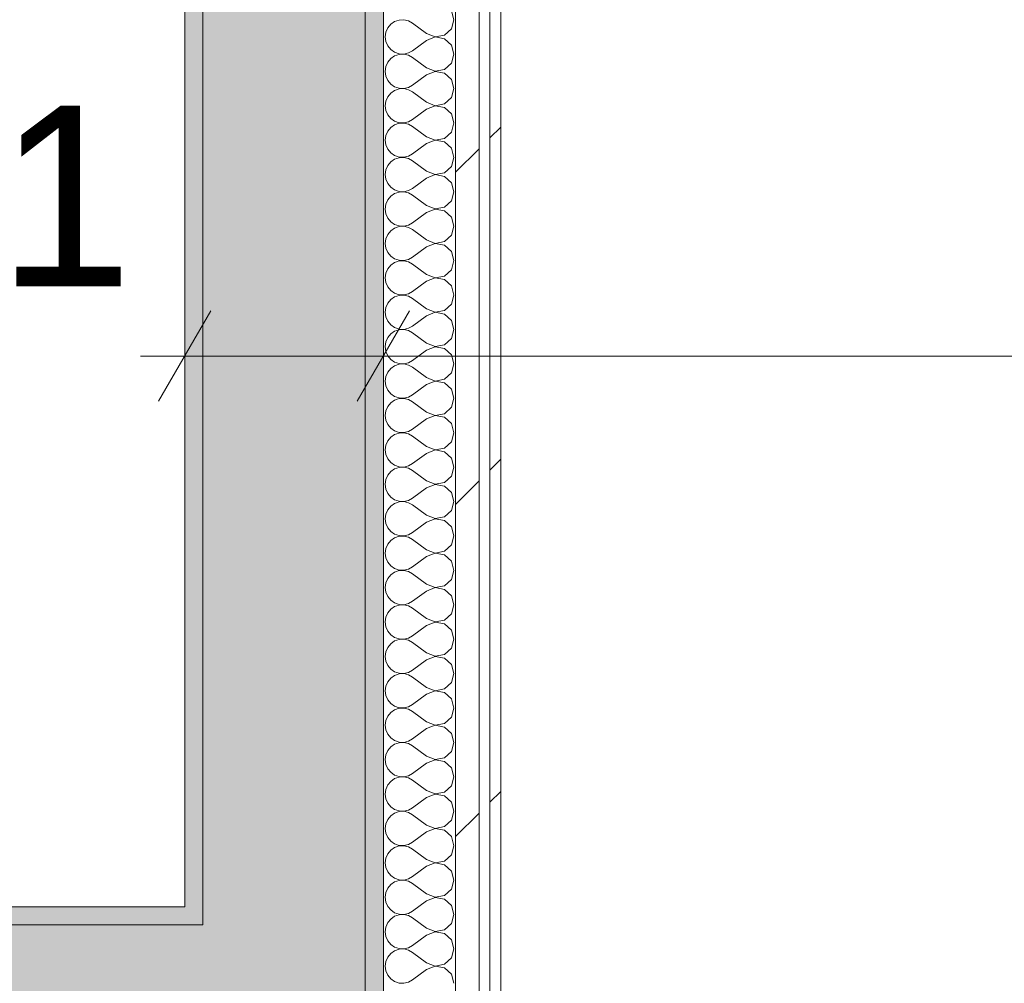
# Model space of a CAD drawing. Header units: millimetres. Extents: x -40968 to 11883, y -17757 to 4746.
# Tile 151 of 227: x -3840 to -3295, y -16733 to -16200. Entities that reach past the tile are written whole.
import ezdxf

# ---------------------------------------------------------------- set-up
doc = ezdxf.new("R2010")
doc.units = ezdxf.units.MM
doc.header["$MEASUREMENT"] = 0
doc.linetypes.add('Wipeout_Contour', pattern=[1000, 0, -1000])
for name, color, linetype in [('12_FAÇ_Façana', 7, 'Continuous'), ('Nuevo_06_COT_Generals', 7, 'Continuous'), ('Nuevo_08_E_Envans secs', 7, 'Continuous')]:
    doc.layers.add(name, color=color, linetype=linetype)
for name, color, linetype, lineweight, true_color in [('12_FAÇ_Façana_Pluma_Nº__102', 7, 'Continuous', 5, 0xcccccc), ('12_FAÇ_Façana_Pluma_Nº__176', 7, 'Continuous', 15, 0x93a0c6), ('Nuevo_08_E_Envans secs_Pluma_Nº__102', 7, 'Continuous', 5, 0xcccccc), ('Nuevo_08_E_Envans secs_Pluma_Nº__171', 171, 'Continuous', 13, 0xaaaaff), ('Nuevo_08_E_Envans secs_Pluma_Nº__177', 7, 'Continuous', 15, 0xf7e046)]:
    doc.layers.add(name, color=color, linetype=linetype, lineweight=lineweight, true_color=true_color)
for name, color, linetype, lineweight in [('12_FAÇ_Façana_Pluma_Nº__7', 7, 'Continuous', 5), ('Nuevo_06_COT_Generals_Pluma_Nº__1', 7, 'Continuous', 5), ('Nuevo_08_E_Envans secs_Pluma_Nº__1', 7, 'Continuous', 5)]:
    doc.layers.add(name, color=color, linetype=linetype, lineweight=lineweight)
doc.styles.add('Estilo_Generado_1', font='txt')
doc.dimstyles.new('Estilo_Generado__1', dxfattribs={"dimtxt": 100, "dimasz": 38, "dimexe": 0.18, "dimexo": 300, "dimgap": 0, "dimtad": 1, "dimtih": 1, "dimtoh": 1, "dimlfac": 0.001, "dimzin": 0, "dimdsep": 46, "dimtxsty": 'Estilo_Generado_1', "dimblk": 'ARROWHEAD_2', "dimblk1": 'ARROWHEAD_2', "dimblk2": 'ARROWHEAD_2', "dimcen": 0.09, "dimclrd": 7, "dimclre": 7, "dimclrt": 7, "dimadec": 0, "dimazin": 0, "dimtfac": 1, "dimtdec": 4, "dimtmove": 0, "dimatfit": 3, "dimfxl": 0, "dimtolj": 1, "dimtzin": 0, "dimarcsym": 0})
pattern_1 = [(45, (0, 0), (-183.8478, 183.8478), [195, -65]), (45, (7e-14, 183.85), (-183.8478, 183.8478), [195, -65])]

# ---------------------------------------------------------------- blocks, each defined once
blk = doc.blocks.new('Muro_45_1', base_point=(-3748.89, -17083.98))
at = {"layer": '12_FAÇ_Façana_Pluma_Nº__102', "linetype": 'Continuous', "lineweight": 0, "true_color": 0xe5e5e5}
for points in [[(-3738.89, -16700.98), (-3648.89, -16700.98), (-3648.89, -13646.98), (-3738.89, -13646.98)], [(-3738.89, -16700.98), (-3738.89, -16770.98), (-3648.89, -16770.98), (-3648.89, -16700.98)]]:
    blk.add_hatch(color=254, dxfattribs=at).paths.add_polyline_path(points)
at = {"layer": '12_FAÇ_Façana_Pluma_Nº__176', "linetype": 'Continuous', "lineweight": 0, "true_color": 0x495063}
for points in [[(-3748.89, -13646.98), (-3748.89, -16690.98), (-3738.89, -16690.98), (-3738.89, -13646.98)], [(-3638.89, -13646.98), (-3648.89, -13646.98), (-3648.89, -17073.98), (-3638.89, -17073.98)], [(-3748.89, -16690.98), (-3748.89, -16700.98), (-3738.89, -16700.98), (-3738.89, -16690.98)]]:
    blk.add_hatch(color=251, dxfattribs=at).paths.add_polyline_path(points)
at = {"layer": '12_FAÇ_Façana_Pluma_Nº__7', "color": 7, "linetype": 'Continuous', "lineweight": 5}
for p, q in [((-3738.89, -13646.98), (-3738.89, -16700.98)), ((-3648.89, -16700.98), (-3648.89, -13646.98)), ((-3738.89, -16700.98), (-3748.89, -16700.98)), ((-3648.89, -16770.98), (-3648.89, -16700.98))]:
    blk.add_line(p, q, dxfattribs=at)
at = {"layer": '12_FAÇ_Façana_Pluma_Nº__7', "color": 7, "linetype": 'Continuous', "lineweight": 5, "flags": 128}
for points in [[(-3748.89, -13646.98), (-3748.89, -16690.98)], [(-3638.89, -17073.98), (-3638.89, -13646.98)]]:
    blk.add_lwpolyline(points, dxfattribs=at)
blk = doc.blocks.new('Muro_58_1', base_point=(-3748.89, -16690.98))
at = {"layer": '12_FAÇ_Façana_Pluma_Nº__102', "linetype": 'Continuous', "lineweight": 0, "true_color": 0xe5e5e5}
for points in [[(-7017.89, -16700.98), (-7017.89, -16770.98), (-3748.89, -16770.98), (-3748.89, -16700.98)], [(-3748.89, -16700.98), (-3748.89, -16770.98), (-3738.89, -16770.98), (-3738.89, -16700.98)]]:
    blk.add_hatch(color=254, dxfattribs=at).paths.add_polyline_path(points)
at = {"layer": '12_FAÇ_Façana_Pluma_Nº__176', "linetype": 'Continuous', "lineweight": 0, "true_color": 0x495063}
blk.add_hatch(color=251, dxfattribs=at).paths.add_polyline_path([(-7017.89, -16690.98), (-7017.89, -16700.98), (-3748.89, -16700.98), (-3748.89, -16690.98)])
at = {"layer": '12_FAÇ_Façana_Pluma_Nº__7', "color": 7, "linetype": 'Continuous', "lineweight": 5}
for p, q in [((-3748.89, -16700.98), (-7017.89, -16700.98)), ((-3738.89, -16700.98), (-3748.89, -16700.98))]:
    blk.add_line(p, q, dxfattribs=at)
at = {"layer": '12_FAÇ_Façana_Pluma_Nº__7', "color": 7, "linetype": 'Continuous', "lineweight": 5, "flags": 128}
blk.add_lwpolyline([(-3748.89, -16690.98), (-7017.89, -16690.98)], dxfattribs=at)
blk = doc.blocks.new('*X502')
at = {"layer": 'Nuevo_08_E_Envans secs_Pluma_Nº__102', "color": 254, "linetype": 'Continuous', "lineweight": 5, "true_color": 0xcccccc}
for p, q in [((-3599.85, -16200), (-3601.27, -16194.99)), ((-3630.19, -16200.17), (-3632.68, -16201.01)), ((-3627.56, -16200.04), (-3630.19, -16200.17)), ((-3625, -16200.63), (-3627.56, -16200.04)), ((-3601.27, -16205.01), (-3599.85, -16200)), ((-3636.52, -16204.52), (-3637.58, -16206.92)), ((-3634.84, -16202.49), (-3636.52, -16204.52)), ((-3632.68, -16201.01), (-3634.84, -16202.49)), ((-3622.7, -16201.9), (-3625, -16200.63)), ((-3615.08, -16207.62), (-3622.7, -16201.9)), ((-3605.11, -16208.52), (-3601.27, -16205.01)), ((-3637.58, -16206.92), (-3637.94, -16209.52)), ((-3637.94, -16209.52), (-3637.58, -16212.13)), ((-3615.08, -16211.43), (-3622.7, -16217.14)), ((-3615.08, -16207.62), (-3610.23, -16209.49)), ((-3610.23, -16209.56), (-3615.08, -16211.43)), ((-3610.23, -16209.49), (-3605.11, -16208.52)), ((-3605.11, -16210.53), (-3610.23, -16209.56)), ((-3601.27, -16214.04), (-3605.11, -16210.53)), ((-3637.58, -16212.13), (-3636.52, -16214.53)), ((-3636.52, -16214.53), (-3634.84, -16216.55)), ((-3634.84, -16216.55), (-3632.68, -16218.04)), ((-3599.85, -16219.05), (-3601.27, -16214.04)), ((-3634.84, -16221.54), (-3636.52, -16223.56)), ((-3632.68, -16220.05), (-3634.84, -16221.54)), ((-3632.68, -16218.04), (-3630.19, -16218.88)), ((-3630.19, -16219.21), (-3632.68, -16220.05)), ((-3630.19, -16218.88), (-3627.56, -16219.01)), ((-3627.56, -16219.09), (-3630.19, -16219.21)), ((-3627.56, -16219.01), (-3625, -16218.41)), ((-3625, -16219.68), (-3627.56, -16219.09)), ((-3625, -16218.41), (-3622.7, -16217.14)), ((-3622.7, -16220.95), (-3625, -16219.68)), ((-3615.08, -16226.67), (-3622.7, -16220.95)), ((-3601.27, -16224.05), (-3599.85, -16219.05)), ((-3637.58, -16225.97), (-3637.94, -16228.57)), ((-3636.52, -16223.56), (-3637.58, -16225.97)), ((-3615.08, -16226.67), (-3610.23, -16228.53)), ((-3610.23, -16228.53), (-3605.11, -16227.57)), ((-3605.11, -16227.57), (-3601.27, -16224.05)), ((-3637.94, -16228.57), (-3637.58, -16231.17)), ((-3637.58, -16231.17), (-3636.52, -16233.58)), ((-3615.08, -16230.48), (-3622.7, -16236.19)), ((-3610.23, -16228.61), (-3615.08, -16230.48)), ((-3605.11, -16229.58), (-3610.23, -16228.61)), ((-3601.27, -16233.09), (-3605.11, -16229.58)), ((-3599.85, -16238.1), (-3601.27, -16233.09)), ((-3636.52, -16233.58), (-3634.84, -16235.6)), ((-3634.84, -16235.6), (-3632.68, -16237.09)), ((-3632.68, -16237.09), (-3630.19, -16237.93)), ((-3630.19, -16238.26), (-3632.68, -16239.1)), ((-3630.19, -16237.93), (-3627.56, -16238.06)), ((-3627.56, -16238.13), (-3630.19, -16238.26)), ((-3627.56, -16238.06), (-3625, -16237.46)), ((-3625, -16238.73), (-3627.56, -16238.13)), ((-3625, -16237.46), (-3622.7, -16236.19)), ((-3601.27, -16243.1), (-3599.85, -16238.1)), ((-3636.52, -16242.61), (-3637.58, -16245.02)), ((-3634.84, -16240.59), (-3636.52, -16242.61)), ((-3632.68, -16239.1), (-3634.84, -16240.59)), ((-3622.7, -16240), (-3625, -16238.73)), ((-3615.08, -16245.71), (-3622.7, -16240)), ((-3605.11, -16246.61), (-3601.27, -16243.1)), ((-3637.58, -16245.02), (-3637.94, -16247.62)), ((-3637.94, -16247.62), (-3637.58, -16250.22)), ((-3615.08, -16249.52), (-3622.7, -16255.24)), ((-3615.08, -16245.71), (-3610.23, -16247.58)), ((-3610.23, -16247.66), (-3615.08, -16249.52)), ((-3610.23, -16247.58), (-3605.11, -16246.61)), ((-3605.11, -16248.62), (-3610.23, -16247.66)), ((-3601.27, -16252.14), (-3605.11, -16248.62)), ((-3637.58, -16250.22), (-3636.52, -16252.63)), ((-3636.52, -16252.63), (-3634.84, -16254.65)), ((-3634.84, -16254.65), (-3632.68, -16256.14)), ((-3599.85, -16257.14), (-3601.27, -16252.14)), ((-3634.84, -16259.64), (-3636.52, -16261.66)), ((-3632.68, -16258.15), (-3634.84, -16259.64)), ((-3632.68, -16256.14), (-3630.19, -16256.98)), ((-3630.19, -16257.31), (-3632.68, -16258.15)), ((-3630.19, -16256.98), (-3627.56, -16257.1)), ((-3627.56, -16257.18), (-3630.19, -16257.31)), ((-3627.56, -16257.1), (-3625, -16256.51)), ((-3625, -16257.78), (-3627.56, -16257.18)), ((-3625, -16256.51), (-3622.7, -16255.24)), ((-3622.7, -16259.05), (-3625, -16257.78)), ((-3615.08, -16264.76), (-3622.7, -16259.05)), ((-3601.27, -16262.15), (-3599.85, -16257.14)), ((-3637.58, -16264.06), (-3637.94, -16266.67)), ((-3636.52, -16261.66), (-3637.58, -16264.06)), ((-3615.08, -16264.76), (-3610.23, -16266.63)), ((-3610.23, -16266.63), (-3605.11, -16265.66)), ((-3605.11, -16265.66), (-3601.27, -16262.15)), ((-3637.94, -16266.67), (-3637.58, -16269.27)), ((-3637.58, -16269.27), (-3636.52, -16271.67)), ((-3615.08, -16268.57), (-3622.7, -16274.29)), ((-3610.23, -16266.71), (-3615.08, -16268.57)), ((-3605.11, -16267.67), (-3610.23, -16266.71)), ((-3601.27, -16271.18), (-3605.11, -16267.67)), ((-3599.85, -16276.19), (-3601.27, -16271.18)), ((-3636.52, -16271.67), (-3634.84, -16273.7)), ((-3634.84, -16273.7), (-3632.68, -16275.19)), ((-3632.68, -16275.19), (-3630.19, -16276.02)), ((-3630.19, -16276.36), (-3632.68, -16277.2)), ((-3630.19, -16276.02), (-3627.56, -16276.15)), ((-3627.56, -16276.23), (-3630.19, -16276.36)), ((-3627.56, -16276.15), (-3625, -16275.56)), ((-3625, -16276.82), (-3627.56, -16276.23)), ((-3625, -16275.56), (-3622.7, -16274.29)), ((-3622.7, -16278.1), (-3625, -16276.82)), ((-3601.27, -16281.2), (-3599.85, -16276.19)), ((-3636.52, -16280.71), (-3637.58, -16283.11)), ((-3634.84, -16278.68), (-3636.52, -16280.71)), ((-3632.68, -16277.2), (-3634.84, -16278.68)), ((-3615.08, -16283.81), (-3622.7, -16278.1)), ((-3605.11, -16284.71), (-3601.27, -16281.2)), ((-3637.58, -16283.11), (-3637.94, -16285.71)), ((-3637.94, -16285.71), (-3637.58, -16288.32)), ((-3615.08, -16287.62), (-3622.7, -16293.33)), ((-3615.08, -16283.81), (-3610.23, -16285.68)), ((-3610.23, -16285.75), (-3615.08, -16287.62)), ((-3610.23, -16285.68), (-3605.11, -16284.71)), ((-3605.11, -16286.72), (-3610.23, -16285.75)), ((-3601.27, -16290.23), (-3605.11, -16286.72)), ((-3637.58, -16288.32), (-3636.52, -16290.72)), ((-3636.52, -16290.72), (-3634.84, -16292.74)), ((-3634.84, -16292.74), (-3632.68, -16294.23)), ((-3599.85, -16295.24), (-3601.27, -16290.23)), ((-3634.84, -16297.73), (-3636.52, -16299.75)), ((-3632.68, -16296.24), (-3634.84, -16297.73)), ((-3632.68, -16294.23), (-3630.19, -16295.07)), ((-3630.19, -16295.4), (-3632.68, -16296.24)), ((-3630.19, -16295.07), (-3627.56, -16295.2)), ((-3627.56, -16295.28), (-3630.19, -16295.4)), ((-3627.56, -16295.2), (-3625, -16294.6)), ((-3625, -16295.87), (-3627.56, -16295.28)), ((-3625, -16294.6), (-3622.7, -16293.33)), ((-3622.7, -16297.14), (-3625, -16295.87)), ((-3615.08, -16302.86), (-3622.7, -16297.14)), ((-3601.27, -16300.25), (-3599.85, -16295.24)), ((-3637.58, -16302.16), (-3637.94, -16304.76)), ((-3636.52, -16299.75), (-3637.58, -16302.16)), ((-3615.08, -16302.86), (-3610.23, -16304.72)), ((-3610.23, -16304.72), (-3605.11, -16303.76)), ((-3605.11, -16303.76), (-3601.27, -16300.25)), ((-3637.94, -16304.76), (-3637.58, -16307.36)), ((-3637.58, -16307.36), (-3636.52, -16309.77)), ((-3615.08, -16306.67), (-3622.7, -16312.38)), ((-3610.23, -16304.8), (-3615.08, -16306.67)), ((-3605.11, -16305.77), (-3610.23, -16304.8)), ((-3601.27, -16309.28), (-3605.11, -16305.77)), ((-3599.85, -16314.29), (-3601.27, -16309.28)), ((-3636.52, -16309.77), (-3634.84, -16311.79)), ((-3634.84, -16311.79), (-3632.68, -16313.28)), ((-3632.68, -16313.28), (-3630.19, -16314.12)), ((-3630.19, -16314.45), (-3632.68, -16315.29)), ((-3630.19, -16314.12), (-3627.56, -16314.25)), ((-3627.56, -16314.32), (-3630.19, -16314.45)), ((-3627.56, -16314.25), (-3625, -16313.65)), ((-3625, -16314.92), (-3627.56, -16314.32)), ((-3625, -16313.65), (-3622.7, -16312.38)), ((-3622.7, -16316.19), (-3625, -16314.92)), ((-3601.27, -16319.29), (-3599.85, -16314.29)), ((-3636.52, -16318.8), (-3637.58, -16321.21)), ((-3634.84, -16316.78), (-3636.52, -16318.8)), ((-3632.68, -16315.29), (-3634.84, -16316.78)), ((-3615.08, -16321.9), (-3622.7, -16316.19)), ((-3605.11, -16322.8), (-3601.27, -16319.29)), ((-3637.58, -16321.21), (-3637.94, -16323.81)), ((-3637.94, -16323.81), (-3637.58, -16326.41)), ((-3615.08, -16325.71), (-3622.7, -16331.43)), ((-3615.08, -16321.9), (-3610.23, -16323.77)), ((-3610.23, -16323.85), (-3615.08, -16325.71)), ((-3610.23, -16323.77), (-3605.11, -16322.8)), ((-3605.11, -16324.81), (-3610.23, -16323.85)), ((-3601.27, -16328.33), (-3605.11, -16324.81)), ((-3637.58, -16326.41), (-3636.52, -16328.82)), ((-3636.52, -16328.82), (-3634.84, -16330.84)), ((-3634.84, -16330.84), (-3632.68, -16332.33)), ((-3599.85, -16333.33), (-3601.27, -16328.33)), ((-3634.84, -16335.83), (-3636.52, -16337.85)), ((-3632.68, -16334.34), (-3634.84, -16335.83)), ((-3632.68, -16332.33), (-3630.19, -16333.17)), ((-3630.19, -16333.5), (-3632.68, -16334.34)), ((-3630.19, -16333.17), (-3627.56, -16333.29)), ((-3627.56, -16333.37), (-3630.19, -16333.5)), ((-3627.56, -16333.29), (-3625, -16332.7)), ((-3625, -16333.97), (-3627.56, -16333.37)), ((-3625, -16332.7), (-3622.7, -16331.43)), ((-3622.7, -16335.24), (-3625, -16333.97)), ((-3615.08, -16340.95), (-3622.7, -16335.24)), ((-3601.27, -16338.34), (-3599.85, -16333.33)), ((-3637.58, -16340.25), (-3637.94, -16342.86)), ((-3636.52, -16337.85), (-3637.58, -16340.25)), ((-3615.08, -16340.95), (-3610.23, -16342.82)), ((-3610.23, -16342.82), (-3605.11, -16341.85)), ((-3605.11, -16341.85), (-3601.27, -16338.34)), ((-3637.94, -16342.86), (-3637.58, -16345.46)), ((-3637.58, -16345.46), (-3636.52, -16347.86)), ((-3615.08, -16344.76), (-3622.7, -16350.48)), ((-3610.23, -16342.9), (-3615.08, -16344.76)), ((-3605.11, -16343.86), (-3610.23, -16342.9)), ((-3601.27, -16347.37), (-3605.11, -16343.86)), ((-3599.85, -16352.38), (-3601.27, -16347.37)), ((-3636.52, -16347.86), (-3634.84, -16349.89)), ((-3634.84, -16349.89), (-3632.68, -16351.38)), ((-3632.68, -16351.38), (-3630.19, -16352.22)), ((-3630.19, -16352.55), (-3632.68, -16353.39)), ((-3630.19, -16352.22), (-3627.56, -16352.34)), ((-3627.56, -16352.42), (-3630.19, -16352.55)), ((-3627.56, -16352.34), (-3625, -16351.75)), ((-3625, -16353.01), (-3627.56, -16352.42)), ((-3625, -16351.75), (-3622.7, -16350.48)), ((-3622.7, -16354.29), (-3625, -16353.01)), ((-3601.27, -16357.39), (-3599.85, -16352.38)), ((-3636.52, -16356.9), (-3637.58, -16359.3)), ((-3634.84, -16354.87), (-3636.52, -16356.9)), ((-3632.68, -16353.39), (-3634.84, -16354.87)), ((-3615.08, -16360), (-3622.7, -16354.29)), ((-3605.11, -16360.9), (-3601.27, -16357.39)), ((-3637.58, -16359.3), (-3637.94, -16361.9)), ((-3637.94, -16361.9), (-3637.58, -16364.51)), ((-3615.08, -16363.81), (-3622.7, -16369.52)), ((-3615.08, -16360), (-3610.23, -16361.87)), ((-3610.23, -16361.94), (-3615.08, -16363.81)), ((-3610.23, -16361.87), (-3605.11, -16360.9)), ((-3605.11, -16362.91), (-3610.23, -16361.94)), ((-3601.27, -16366.42), (-3605.11, -16362.91)), ((-3637.58, -16364.51), (-3636.52, -16366.91)), ((-3636.52, -16366.91), (-3634.84, -16368.94)), ((-3634.84, -16368.94), (-3632.68, -16370.42)), ((-3599.85, -16371.43), (-3601.27, -16366.42)), ((-3634.84, -16373.92), (-3636.52, -16375.95)), ((-3632.68, -16372.43), (-3634.84, -16373.92)), ((-3632.68, -16370.42), (-3630.19, -16371.26)), ((-3630.19, -16371.59), (-3632.68, -16372.43)), ((-3630.19, -16371.26), (-3627.56, -16371.39)), ((-3627.56, -16371.47), (-3630.19, -16371.59)), ((-3627.56, -16371.39), (-3625, -16370.8)), ((-3625, -16372.06), (-3627.56, -16371.47)), ((-3625, -16370.8), (-3622.7, -16369.52)), ((-3622.7, -16373.33), (-3625, -16372.06)), ((-3615.08, -16379.05), (-3622.7, -16373.33)), ((-3601.27, -16376.44), (-3599.85, -16371.43)), ((-3637.58, -16378.35), (-3637.94, -16380.95)), ((-3636.52, -16375.95), (-3637.58, -16378.35)), ((-3615.08, -16379.05), (-3610.23, -16380.91)), ((-3610.23, -16380.91), (-3605.11, -16379.95)), ((-3605.11, -16379.95), (-3601.27, -16376.44)), ((-3637.94, -16380.95), (-3637.58, -16383.55)), ((-3637.58, -16383.55), (-3636.52, -16385.96)), ((-3615.08, -16382.86), (-3622.7, -16388.57)), ((-3610.23, -16380.99), (-3615.08, -16382.86)), ((-3605.11, -16381.96), (-3610.23, -16380.99)), ((-3601.27, -16385.47), (-3605.11, -16381.96)), ((-3599.85, -16390.48), (-3601.27, -16385.47)), ((-3636.52, -16385.96), (-3634.84, -16387.98)), ((-3634.84, -16387.98), (-3632.68, -16389.47)), ((-3632.68, -16389.47), (-3630.19, -16390.31)), ((-3630.19, -16390.64), (-3632.68, -16391.48)), ((-3630.19, -16390.31), (-3627.56, -16390.44)), ((-3627.56, -16390.51), (-3630.19, -16390.64)), ((-3627.56, -16390.44), (-3625, -16389.84)), ((-3625, -16391.11), (-3627.56, -16390.51)), ((-3625, -16389.84), (-3622.7, -16388.57)), ((-3622.7, -16392.38), (-3625, -16391.11)), ((-3601.27, -16395.48), (-3599.85, -16390.48)), ((-3636.52, -16394.99), (-3637.58, -16397.4)), ((-3634.84, -16392.97), (-3636.52, -16394.99)), ((-3632.68, -16391.48), (-3634.84, -16392.97)), ((-3615.08, -16398.1), (-3622.7, -16392.38)), ((-3605.11, -16398.99), (-3601.27, -16395.48)), ((-3637.58, -16397.4), (-3637.94, -16400)), ((-3637.94, -16400), (-3637.58, -16402.6)), ((-3615.08, -16401.9), (-3622.7, -16407.62)), ((-3615.08, -16398.1), (-3610.23, -16399.96)), ((-3610.23, -16400.04), (-3615.08, -16401.9)), ((-3610.23, -16399.96), (-3605.11, -16398.99)), ((-3605.11, -16401.01), (-3610.23, -16400.04)), ((-3601.27, -16404.52), (-3605.11, -16401.01)), ((-3637.58, -16402.6), (-3636.52, -16405.01)), ((-3636.52, -16405.01), (-3634.84, -16407.03)), ((-3634.84, -16407.03), (-3632.68, -16408.52)), ((-3625, -16408.89), (-3622.7, -16407.62)), ((-3599.85, -16409.52), (-3601.27, -16404.52)), ((-3634.84, -16412.02), (-3636.52, -16414.04)), ((-3632.68, -16410.53), (-3634.84, -16412.02)), ((-3632.68, -16408.52), (-3630.19, -16409.36)), ((-3630.19, -16409.69), (-3632.68, -16410.53)), ((-3630.19, -16409.36), (-3627.56, -16409.49)), ((-3627.56, -16409.56), (-3630.19, -16409.69)), ((-3627.56, -16409.49), (-3625, -16408.89)), ((-3625, -16410.16), (-3627.56, -16409.56)), ((-3622.7, -16411.43), (-3625, -16410.16)), ((-3615.08, -16417.14), (-3622.7, -16411.43)), ((-3601.27, -16414.53), (-3599.85, -16409.52)), ((-3637.58, -16416.45), (-3637.94, -16419.05)), ((-3636.52, -16414.04), (-3637.58, -16416.45)), ((-3615.08, -16417.14), (-3610.23, -16419.01)), ((-3610.23, -16419.01), (-3605.11, -16418.04)), ((-3605.11, -16418.04), (-3601.27, -16414.53)), ((-3637.94, -16419.05), (-3637.58, -16421.65)), ((-3637.58, -16421.65), (-3636.52, -16424.05)), ((-3615.08, -16420.95), (-3622.7, -16426.67)), ((-3610.23, -16419.09), (-3615.08, -16420.95)), ((-3605.11, -16420.05), (-3610.23, -16419.09)), ((-3601.27, -16423.56), (-3605.11, -16420.05)), ((-3599.85, -16428.57), (-3601.27, -16423.56)), ((-3636.52, -16424.05), (-3634.84, -16426.08)), ((-3634.84, -16426.08), (-3632.68, -16427.57)), ((-3632.68, -16427.57), (-3630.19, -16428.41)), ((-3630.19, -16428.74), (-3632.68, -16429.58)), ((-3630.19, -16428.41), (-3627.56, -16428.53)), ((-3627.56, -16428.61), (-3630.19, -16428.74)), ((-3627.56, -16428.53), (-3625, -16427.94)), ((-3625, -16429.2), (-3627.56, -16428.61)), ((-3625, -16427.94), (-3622.7, -16426.67)), ((-3622.7, -16430.48), (-3625, -16429.2)), ((-3601.27, -16433.58), (-3599.85, -16428.57)), ((-3636.52, -16433.09), (-3637.58, -16435.49)), ((-3634.84, -16431.06), (-3636.52, -16433.09)), ((-3632.68, -16429.58), (-3634.84, -16431.06)), ((-3615.08, -16436.19), (-3622.7, -16430.48)), ((-3605.11, -16437.09), (-3601.27, -16433.58)), ((-3637.58, -16435.49), (-3637.94, -16438.1)), ((-3637.94, -16438.1), (-3637.58, -16440.7)), ((-3615.08, -16440), (-3622.7, -16445.71)), ((-3615.08, -16436.19), (-3610.23, -16438.06)), ((-3610.23, -16438.13), (-3615.08, -16440)), ((-3610.23, -16438.06), (-3605.11, -16437.09)), ((-3605.11, -16439.1), (-3610.23, -16438.13)), ((-3601.27, -16442.61), (-3605.11, -16439.1)), ((-3637.58, -16440.7), (-3636.52, -16443.1)), ((-3636.52, -16443.1), (-3634.84, -16445.13)), ((-3634.84, -16445.13), (-3632.68, -16446.61)), ((-3625, -16446.99), (-3622.7, -16445.71)), ((-3599.85, -16447.62), (-3601.27, -16442.61)), ((-3634.84, -16450.11), (-3636.52, -16452.14)), ((-3632.68, -16448.62), (-3634.84, -16450.11)), ((-3632.68, -16446.61), (-3630.19, -16447.45)), ((-3630.19, -16447.78), (-3632.68, -16448.62)), ((-3630.19, -16447.45), (-3627.56, -16447.58)), ((-3627.56, -16447.66), (-3630.19, -16447.78)), ((-3627.56, -16447.58), (-3625, -16446.99)), ((-3625, -16448.25), (-3627.56, -16447.66)), ((-3622.7, -16449.52), (-3625, -16448.25)), ((-3615.08, -16455.24), (-3622.7, -16449.52)), ((-3601.27, -16452.63), (-3599.85, -16447.62)), ((-3637.58, -16454.54), (-3637.94, -16457.14)), ((-3636.52, -16452.14), (-3637.58, -16454.54)), ((-3615.08, -16455.24), (-3610.23, -16457.1)), ((-3610.23, -16457.1), (-3605.11, -16456.14)), ((-3605.11, -16456.14), (-3601.27, -16452.63)), ((-3637.94, -16457.14), (-3637.58, -16459.75)), ((-3637.58, -16459.75), (-3636.52, -16462.15)), ((-3636.52, -16462.15), (-3634.84, -16464.17)), ((-3615.08, -16459.05), (-3622.7, -16464.76)), ((-3610.23, -16457.18), (-3615.08, -16459.05)), ((-3605.11, -16458.15), (-3610.23, -16457.18)), ((-3601.27, -16461.66), (-3605.11, -16458.15)), ((-3599.85, -16466.67), (-3601.27, -16461.66)), ((-3634.84, -16464.17), (-3632.68, -16465.66)), ((-3632.68, -16465.66), (-3630.19, -16466.5)), ((-3630.19, -16466.83), (-3632.68, -16467.67)), ((-3630.19, -16466.5), (-3627.56, -16466.63)), ((-3627.56, -16466.71), (-3630.19, -16466.83)), ((-3627.56, -16466.63), (-3625, -16466.03)), ((-3625, -16467.3), (-3627.56, -16466.71)), ((-3625, -16466.03), (-3622.7, -16464.76)), ((-3622.7, -16468.57), (-3625, -16467.3)), ((-3601.27, -16471.67), (-3599.85, -16466.67)), ((-3636.52, -16471.18), (-3637.58, -16473.59)), ((-3634.84, -16469.16), (-3636.52, -16471.18)), ((-3632.68, -16467.67), (-3634.84, -16469.16)), ((-3615.08, -16474.29), (-3622.7, -16468.57)), ((-3605.11, -16475.19), (-3601.27, -16471.67)), ((-3637.58, -16473.59), (-3637.94, -16476.19)), ((-3637.94, -16476.19), (-3637.58, -16478.79)), ((-3615.08, -16478.1), (-3622.7, -16483.81)), ((-3615.08, -16474.29), (-3610.23, -16476.15)), ((-3610.23, -16476.23), (-3615.08, -16478.1)), ((-3610.23, -16476.15), (-3605.11, -16475.19)), ((-3605.11, -16477.2), (-3610.23, -16476.23)), ((-3601.27, -16480.71), (-3605.11, -16477.2)), ((-3637.58, -16478.79), (-3636.52, -16481.2)), ((-3636.52, -16481.2), (-3634.84, -16483.22)), ((-3634.84, -16483.22), (-3632.68, -16484.71)), ((-3625, -16485.08), (-3622.7, -16483.81)), ((-3599.85, -16485.71), (-3601.27, -16480.71)), ((-3634.84, -16488.21), (-3636.52, -16490.23)), ((-3632.68, -16486.72), (-3634.84, -16488.21)), ((-3632.68, -16484.71), (-3630.19, -16485.55)), ((-3630.19, -16485.88), (-3632.68, -16486.72)), ((-3630.19, -16485.55), (-3627.56, -16485.68)), ((-3627.56, -16485.75), (-3630.19, -16485.88)), ((-3627.56, -16485.68), (-3625, -16485.08)), ((-3625, -16486.35), (-3627.56, -16485.75)), ((-3622.7, -16487.62), (-3625, -16486.35)), ((-3615.08, -16493.33), (-3622.7, -16487.62)), ((-3601.27, -16490.72), (-3599.85, -16485.71)), ((-3637.58, -16492.64), (-3637.94, -16495.24)), ((-3636.52, -16490.23), (-3637.58, -16492.64)), ((-3615.08, -16493.33), (-3610.23, -16495.2)), ((-3610.23, -16495.2), (-3605.11, -16494.23)), ((-3605.11, -16494.23), (-3601.27, -16490.72)), ((-3637.94, -16495.24), (-3637.58, -16497.84)), ((-3637.58, -16497.84), (-3636.52, -16500.25)), ((-3636.52, -16500.25), (-3634.84, -16502.27)), ((-3615.08, -16497.14), (-3622.7, -16502.86)), ((-3610.23, -16495.28), (-3615.08, -16497.14)), ((-3605.11, -16496.24), (-3610.23, -16495.28)), ((-3601.27, -16499.75), (-3605.11, -16496.24)), ((-3599.85, -16504.76), (-3601.27, -16499.75)), ((-3634.84, -16502.27), (-3632.68, -16503.76)), ((-3632.68, -16505.77), (-3634.84, -16507.26)), ((-3632.68, -16503.76), (-3630.19, -16504.6)), ((-3630.19, -16504.93), (-3632.68, -16505.77)), ((-3630.19, -16504.6), (-3627.56, -16504.72)), ((-3627.56, -16504.8), (-3630.19, -16504.93)), ((-3627.56, -16504.72), (-3625, -16504.13)), ((-3625, -16505.4), (-3627.56, -16504.8)), ((-3625, -16504.13), (-3622.7, -16502.86)), ((-3622.7, -16506.67), (-3625, -16505.4)), ((-3601.27, -16509.77), (-3599.85, -16504.76)), ((-3636.52, -16509.28), (-3637.58, -16511.68)), ((-3634.84, -16507.26), (-3636.52, -16509.28)), ((-3615.08, -16512.38), (-3622.7, -16506.67)), ((-3605.11, -16513.28), (-3601.27, -16509.77)), ((-3637.58, -16511.68), (-3637.94, -16514.29)), ((-3637.94, -16514.29), (-3637.58, -16516.89)), ((-3615.08, -16516.19), (-3622.7, -16521.9)), ((-3615.08, -16512.38), (-3610.23, -16514.25)), ((-3610.23, -16514.32), (-3615.08, -16516.19)), ((-3610.23, -16514.25), (-3605.11, -16513.28)), ((-3605.11, -16515.29), (-3610.23, -16514.32)), ((-3601.27, -16518.8), (-3605.11, -16515.29)), ((-3637.58, -16516.89), (-3636.52, -16519.29)), ((-3636.52, -16519.29), (-3634.84, -16521.32)), ((-3634.84, -16521.32), (-3632.68, -16522.8)), ((-3625, -16523.18), (-3622.7, -16521.9)), ((-3599.85, -16523.81), (-3601.27, -16518.8)), ((-3634.84, -16526.3), (-3636.52, -16528.33)), ((-3632.68, -16524.81), (-3634.84, -16526.3)), ((-3632.68, -16522.8), (-3630.19, -16523.64)), ((-3630.19, -16523.98), (-3632.68, -16524.81)), ((-3630.19, -16523.64), (-3627.56, -16523.77)), ((-3627.56, -16523.85), (-3630.19, -16523.98)), ((-3627.56, -16523.77), (-3625, -16523.18)), ((-3625, -16524.44), (-3627.56, -16523.85)), ((-3622.7, -16525.71), (-3625, -16524.44)), ((-3615.08, -16531.43), (-3622.7, -16525.71)), ((-3601.27, -16528.82), (-3599.85, -16523.81)), ((-3637.58, -16530.73), (-3637.94, -16533.33)), ((-3636.52, -16528.33), (-3637.58, -16530.73)), ((-3615.08, -16531.43), (-3610.23, -16533.29)), ((-3610.23, -16533.29), (-3605.11, -16532.33)), ((-3605.11, -16532.33), (-3601.27, -16528.82)), ((-3637.94, -16533.33), (-3637.58, -16535.94)), ((-3637.58, -16535.94), (-3636.52, -16538.34)), ((-3636.52, -16538.34), (-3634.84, -16540.36)), ((-3615.08, -16535.24), (-3622.7, -16540.95)), ((-3610.23, -16533.37), (-3615.08, -16535.24)), ((-3605.11, -16534.34), (-3610.23, -16533.37)), ((-3601.27, -16537.85), (-3605.11, -16534.34)), ((-3599.85, -16542.86), (-3601.27, -16537.85)), ((-3634.84, -16540.36), (-3632.68, -16541.85)), ((-3632.68, -16543.86), (-3634.84, -16545.35)), ((-3632.68, -16541.85), (-3630.19, -16542.69)), ((-3630.19, -16543.02), (-3632.68, -16543.86)), ((-3630.19, -16542.69), (-3627.56, -16542.82)), ((-3627.56, -16542.9), (-3630.19, -16543.02)), ((-3627.56, -16542.82), (-3625, -16542.22)), ((-3625, -16543.49), (-3627.56, -16542.9)), ((-3625, -16542.22), (-3622.7, -16540.95)), ((-3622.7, -16544.76), (-3625, -16543.49)), ((-3601.27, -16547.86), (-3599.85, -16542.86)), ((-3636.52, -16547.37), (-3637.58, -16549.78)), ((-3634.84, -16545.35), (-3636.52, -16547.37)), ((-3615.08, -16550.48), (-3622.7, -16544.76)), ((-3605.11, -16551.38), (-3601.27, -16547.86)), ((-3637.58, -16549.78), (-3637.94, -16552.38)), ((-3637.94, -16552.38), (-3637.58, -16554.98)), ((-3615.08, -16554.29), (-3622.7, -16560)), ((-3615.08, -16550.48), (-3610.23, -16552.34)), ((-3610.23, -16552.42), (-3615.08, -16554.29)), ((-3610.23, -16552.34), (-3605.11, -16551.38)), ((-3605.11, -16553.39), (-3610.23, -16552.42)), ((-3601.27, -16556.9), (-3605.11, -16553.39)), ((-3637.58, -16554.98), (-3636.52, -16557.39)), ((-3636.52, -16557.39), (-3634.84, -16559.41)), ((-3634.84, -16559.41), (-3632.68, -16560.9)), ((-3625, -16561.27), (-3622.7, -16560)), ((-3599.85, -16561.9), (-3601.27, -16556.9)), ((-3634.84, -16564.4), (-3636.52, -16566.42)), ((-3632.68, -16562.91), (-3634.84, -16564.4)), ((-3632.68, -16560.9), (-3630.19, -16561.74)), ((-3630.19, -16562.07), (-3632.68, -16562.91)), ((-3630.19, -16561.74), (-3627.56, -16561.87)), ((-3627.56, -16561.94), (-3630.19, -16562.07)), ((-3627.56, -16561.87), (-3625, -16561.27)), ((-3625, -16562.54), (-3627.56, -16561.94)), ((-3622.7, -16563.81), (-3625, -16562.54)), ((-3615.08, -16569.52), (-3622.7, -16563.81)), ((-3601.27, -16566.91), (-3599.85, -16561.9)), ((-3637.58, -16568.83), (-3637.94, -16571.43)), ((-3636.52, -16566.42), (-3637.58, -16568.83)), ((-3615.08, -16569.52), (-3610.23, -16571.39)), ((-3610.23, -16571.39), (-3605.11, -16570.42)), ((-3605.11, -16570.42), (-3601.27, -16566.91)), ((-3637.94, -16571.43), (-3637.58, -16574.03)), ((-3637.58, -16574.03), (-3636.52, -16576.44)), ((-3636.52, -16576.44), (-3634.84, -16578.46)), ((-3615.08, -16573.33), (-3622.7, -16579.05)), ((-3610.23, -16571.47), (-3615.08, -16573.33)), ((-3605.11, -16572.43), (-3610.23, -16571.47)), ((-3601.27, -16575.95), (-3605.11, -16572.43)), ((-3599.85, -16580.95), (-3601.27, -16575.95)), ((-3634.84, -16578.46), (-3632.68, -16579.95)), ((-3632.68, -16581.96), (-3634.84, -16583.45)), ((-3632.68, -16579.95), (-3630.19, -16580.79)), ((-3630.19, -16581.12), (-3632.68, -16581.96)), ((-3630.19, -16580.79), (-3627.56, -16580.91)), ((-3627.56, -16580.99), (-3630.19, -16581.12)), ((-3627.56, -16580.91), (-3625, -16580.32)), ((-3625, -16581.59), (-3627.56, -16580.99)), ((-3625, -16580.32), (-3622.7, -16579.05)), ((-3622.7, -16582.86), (-3625, -16581.59)), ((-3601.27, -16585.96), (-3599.85, -16580.95)), ((-3636.52, -16585.47), (-3637.58, -16587.87)), ((-3634.84, -16583.45), (-3636.52, -16585.47)), ((-3615.08, -16588.57), (-3622.7, -16582.86)), ((-3605.11, -16589.47), (-3601.27, -16585.96)), ((-3637.58, -16587.87), (-3637.94, -16590.48)), ((-3637.94, -16590.48), (-3637.58, -16593.08)), ((-3615.08, -16592.38), (-3622.7, -16598.1)), ((-3615.08, -16588.57), (-3610.23, -16590.44)), ((-3610.23, -16590.51), (-3615.08, -16592.38)), ((-3610.23, -16590.44), (-3605.11, -16589.47)), ((-3605.11, -16591.48), (-3610.23, -16590.51)), ((-3601.27, -16594.99), (-3605.11, -16591.48)), ((-3637.58, -16593.08), (-3636.52, -16595.48)), ((-3636.52, -16595.48), (-3634.84, -16597.51)), ((-3634.84, -16597.51), (-3632.68, -16598.99)), ((-3625, -16599.37), (-3622.7, -16598.1)), ((-3599.85, -16600), (-3601.27, -16594.99)), ((-3634.84, -16602.49), (-3636.52, -16604.52)), ((-3632.68, -16601.01), (-3634.84, -16602.49)), ((-3632.68, -16598.99), (-3630.19, -16599.83)), ((-3630.19, -16600.17), (-3632.68, -16601.01)), ((-3630.19, -16599.83), (-3627.56, -16599.96)), ((-3627.56, -16600.04), (-3630.19, -16600.17)), ((-3627.56, -16599.96), (-3625, -16599.37)), ((-3625, -16600.63), (-3627.56, -16600.04)), ((-3622.7, -16601.9), (-3625, -16600.63)), ((-3615.08, -16607.62), (-3622.7, -16601.9)), ((-3601.27, -16605.01), (-3599.85, -16600)), ((-3637.58, -16606.92), (-3637.94, -16609.52)), ((-3636.52, -16604.52), (-3637.58, -16606.92)), ((-3615.08, -16607.62), (-3610.23, -16609.49)), ((-3610.23, -16609.49), (-3605.11, -16608.52)), ((-3605.11, -16608.52), (-3601.27, -16605.01)), ((-3637.94, -16609.52), (-3637.58, -16612.13)), ((-3637.58, -16612.13), (-3636.52, -16614.53)), ((-3636.52, -16614.53), (-3634.84, -16616.55)), ((-3615.08, -16611.43), (-3622.7, -16617.14)), ((-3610.23, -16609.56), (-3615.08, -16611.43)), ((-3605.11, -16610.53), (-3610.23, -16609.56)), ((-3601.27, -16614.04), (-3605.11, -16610.53)), ((-3599.85, -16619.05), (-3601.27, -16614.04)), ((-3634.84, -16616.55), (-3632.68, -16618.04)), ((-3632.68, -16620.05), (-3634.84, -16621.54)), ((-3632.68, -16618.04), (-3630.19, -16618.88)), ((-3630.19, -16619.21), (-3632.68, -16620.05)), ((-3630.19, -16618.88), (-3627.56, -16619.01)), ((-3627.56, -16619.09), (-3630.19, -16619.21)), ((-3627.56, -16619.01), (-3625, -16618.41)), ((-3625, -16619.68), (-3627.56, -16619.09)), ((-3625, -16618.41), (-3622.7, -16617.14)), ((-3622.7, -16620.95), (-3625, -16619.68)), ((-3601.27, -16624.05), (-3599.85, -16619.05)), ((-3636.52, -16623.56), (-3637.58, -16625.97)), ((-3634.84, -16621.54), (-3636.52, -16623.56)), ((-3615.08, -16626.67), (-3622.7, -16620.95)), ((-3605.11, -16627.57), (-3601.27, -16624.05)), ((-3637.58, -16625.97), (-3637.94, -16628.57)), ((-3637.94, -16628.57), (-3637.58, -16631.17)), ((-3615.08, -16630.48), (-3622.7, -16636.19)), ((-3615.08, -16626.67), (-3610.23, -16628.53)), ((-3610.23, -16628.61), (-3615.08, -16630.48)), ((-3610.23, -16628.53), (-3605.11, -16627.57)), ((-3605.11, -16629.58), (-3610.23, -16628.61)), ((-3601.27, -16633.09), (-3605.11, -16629.58)), ((-3637.58, -16631.17), (-3636.52, -16633.58)), ((-3636.52, -16633.58), (-3634.84, -16635.6)), ((-3634.84, -16635.6), (-3632.68, -16637.09)), ((-3625, -16637.46), (-3622.7, -16636.19)), ((-3599.85, -16638.1), (-3601.27, -16633.09)), ((-3634.84, -16640.59), (-3636.52, -16642.61)), ((-3632.68, -16639.1), (-3634.84, -16640.59)), ((-3632.68, -16637.09), (-3630.19, -16637.93)), ((-3630.19, -16638.26), (-3632.68, -16639.1)), ((-3630.19, -16637.93), (-3627.56, -16638.06)), ((-3627.56, -16638.13), (-3630.19, -16638.26)), ((-3627.56, -16638.06), (-3625, -16637.46)), ((-3625, -16638.73), (-3627.56, -16638.13)), ((-3622.7, -16640), (-3625, -16638.73)), ((-3615.08, -16645.71), (-3622.7, -16640)), ((-3601.27, -16643.1), (-3599.85, -16638.1)), ((-3637.58, -16645.02), (-3637.94, -16647.62)), ((-3636.52, -16642.61), (-3637.58, -16645.02)), ((-3615.08, -16645.71), (-3610.23, -16647.58)), ((-3610.23, -16647.58), (-3605.11, -16646.61)), ((-3605.11, -16646.61), (-3601.27, -16643.1)), ((-3637.94, -16647.62), (-3637.58, -16650.22)), ((-3637.58, -16650.22), (-3636.52, -16652.63)), ((-3636.52, -16652.63), (-3634.84, -16654.65)), ((-3615.08, -16649.52), (-3622.7, -16655.24)), ((-3610.23, -16647.66), (-3615.08, -16649.52)), ((-3605.11, -16648.62), (-3610.23, -16647.66)), ((-3601.27, -16652.14), (-3605.11, -16648.62)), ((-3599.85, -16657.14), (-3601.27, -16652.14)), ((-3634.84, -16654.65), (-3632.68, -16656.14)), ((-3632.68, -16658.15), (-3634.84, -16659.64)), ((-3632.68, -16656.14), (-3630.19, -16656.98)), ((-3630.19, -16657.31), (-3632.68, -16658.15)), ((-3630.19, -16656.98), (-3627.56, -16657.1)), ((-3627.56, -16657.18), (-3630.19, -16657.31)), ((-3627.56, -16657.1), (-3625, -16656.51)), ((-3625, -16657.78), (-3627.56, -16657.18)), ((-3625, -16656.51), (-3622.7, -16655.24)), ((-3622.7, -16659.05), (-3625, -16657.78)), ((-3601.27, -16662.15), (-3599.85, -16657.14)), ((-3636.52, -16661.66), (-3637.58, -16664.06)), ((-3634.84, -16659.64), (-3636.52, -16661.66)), ((-3615.08, -16664.76), (-3622.7, -16659.05)), ((-3605.11, -16665.66), (-3601.27, -16662.15)), ((-3637.58, -16664.06), (-3637.94, -16666.67)), ((-3637.94, -16666.67), (-3637.58, -16669.27)), ((-3637.58, -16669.27), (-3636.52, -16671.67)), ((-3615.08, -16668.57), (-3622.7, -16674.29)), ((-3615.08, -16664.76), (-3610.23, -16666.63)), ((-3610.23, -16666.71), (-3615.08, -16668.57)), ((-3610.23, -16666.63), (-3605.11, -16665.66)), ((-3605.11, -16667.67), (-3610.23, -16666.71)), ((-3601.27, -16671.18), (-3605.11, -16667.67)), ((-3636.52, -16671.67), (-3634.84, -16673.7)), ((-3634.84, -16673.7), (-3632.68, -16675.19)), ((-3625, -16675.56), (-3622.7, -16674.29)), ((-3599.85, -16676.19), (-3601.27, -16671.18)), ((-3634.84, -16678.68), (-3636.52, -16680.71)), ((-3632.68, -16677.2), (-3634.84, -16678.68)), ((-3632.68, -16675.19), (-3630.19, -16676.02)), ((-3630.19, -16676.36), (-3632.68, -16677.2)), ((-3630.19, -16676.02), (-3627.56, -16676.15)), ((-3627.56, -16676.23), (-3630.19, -16676.36)), ((-3627.56, -16676.15), (-3625, -16675.56)), ((-3625, -16676.82), (-3627.56, -16676.23)), ((-3622.7, -16678.1), (-3625, -16676.82)), ((-3615.08, -16683.81), (-3622.7, -16678.1)), ((-3601.27, -16681.2), (-3599.85, -16676.19)), ((-3637.58, -16683.11), (-3637.94, -16685.71)), ((-3636.52, -16680.71), (-3637.58, -16683.11)), ((-3615.08, -16683.81), (-3610.23, -16685.68)), ((-3610.23, -16685.68), (-3605.11, -16684.71)), ((-3605.11, -16684.71), (-3601.27, -16681.2)), ((-3637.94, -16685.71), (-3637.58, -16688.32)), ((-3637.58, -16688.32), (-3636.52, -16690.72)), ((-3636.52, -16690.72), (-3634.84, -16692.74)), ((-3615.08, -16687.62), (-3622.7, -16693.33)), ((-3610.23, -16685.75), (-3615.08, -16687.62)), ((-3605.11, -16686.72), (-3610.23, -16685.75)), ((-3601.27, -16690.23), (-3605.11, -16686.72)), ((-3599.85, -16695.24), (-3601.27, -16690.23)), ((-3634.84, -16692.74), (-3632.68, -16694.23)), ((-3632.68, -16696.24), (-3634.84, -16697.73)), ((-3632.68, -16694.23), (-3630.19, -16695.07)), ((-3630.19, -16695.4), (-3632.68, -16696.24)), ((-3630.19, -16695.07), (-3627.56, -16695.2)), ((-3627.56, -16695.28), (-3630.19, -16695.4)), ((-3627.56, -16695.2), (-3625, -16694.6)), ((-3625, -16695.87), (-3627.56, -16695.28)), ((-3625, -16694.6), (-3622.7, -16693.33)), ((-3622.7, -16697.14), (-3625, -16695.87)), ((-3601.27, -16700.25), (-3599.85, -16695.24)), ((-3636.52, -16699.75), (-3637.58, -16702.16)), ((-3634.84, -16697.73), (-3636.52, -16699.75)), ((-3615.08, -16702.86), (-3622.7, -16697.14)), ((-3605.11, -16703.76), (-3601.27, -16700.25)), ((-3637.58, -16702.16), (-3637.94, -16704.76)), ((-3637.94, -16704.76), (-3637.58, -16707.36)), ((-3637.58, -16707.36), (-3636.52, -16709.77)), ((-3615.08, -16706.67), (-3622.7, -16712.38)), ((-3615.08, -16702.86), (-3610.23, -16704.72)), ((-3610.23, -16704.8), (-3615.08, -16706.67)), ((-3610.23, -16704.72), (-3605.11, -16703.76)), ((-3605.11, -16705.77), (-3610.23, -16704.8)), ((-3601.27, -16709.28), (-3605.11, -16705.77)), ((-3636.52, -16709.77), (-3634.84, -16711.79)), ((-3634.84, -16711.79), (-3632.68, -16713.28)), ((-3625, -16713.65), (-3622.7, -16712.38)), ((-3599.85, -16714.29), (-3601.27, -16709.28)), ((-3634.84, -16716.78), (-3636.52, -16718.8)), ((-3632.68, -16715.29), (-3634.84, -16716.78)), ((-3632.68, -16713.28), (-3630.19, -16714.12)), ((-3630.19, -16714.45), (-3632.68, -16715.29)), ((-3630.19, -16714.12), (-3627.56, -16714.25)), ((-3627.56, -16714.32), (-3630.19, -16714.45)), ((-3627.56, -16714.25), (-3625, -16713.65)), ((-3625, -16714.92), (-3627.56, -16714.32)), ((-3622.7, -16716.19), (-3625, -16714.92)), ((-3615.08, -16721.9), (-3622.7, -16716.19)), ((-3601.27, -16719.29), (-3599.85, -16714.29)), ((-3637.58, -16721.21), (-3637.94, -16723.81)), ((-3637.94, -16723.81), (-3637.58, -16726.41)), ((-3636.52, -16718.8), (-3637.58, -16721.21)), ((-3615.08, -16721.9), (-3610.23, -16723.77)), ((-3610.23, -16723.77), (-3605.11, -16722.8)), ((-3605.11, -16722.8), (-3601.27, -16719.29)), ((-3637.58, -16726.41), (-3636.52, -16728.82)), ((-3636.52, -16728.82), (-3634.84, -16730.84)), ((-3615.08, -16725.71), (-3622.7, -16731.43)), ((-3610.23, -16723.85), (-3615.08, -16725.71)), ((-3605.11, -16724.81), (-3610.23, -16723.85)), ((-3601.27, -16728.33), (-3605.11, -16724.81)), ((-3599.85, -16733.33), (-3601.27, -16728.33)), ((-3634.84, -16730.84), (-3632.68, -16732.33)), ((-3632.68, -16732.33), (-3630.19, -16733.17)), ((-3630.19, -16733.17), (-3627.56, -16733.29)), ((-3627.56, -16733.29), (-3625, -16732.7)), ((-3625, -16732.7), (-3622.7, -16731.43))]:
    blk.add_line(p, q, dxfattribs=at)
blk = doc.blocks.new('Muro_156_1', base_point=(-3573.89, -17276.98))
at = {"layer": 'Nuevo_08_E_Envans secs_Pluma_Nº__1', "color": 7, "linetype": 'Continuous', "lineweight": 5, "flags": 128}
blk.add_lwpolyline([(-3638.89, -13646.98), (-3638.89, -17130.98)], dxfattribs=at)
at = {"color": 254, "linetype": 'Wipeout_Contour', "lineweight": 0, "ltscale": 63230.89992}
blk.add_wipeout([(-3585.89, -17130.98), (-3585.89, -13646.98), (-3598.89, -13646.98), (-3598.89, -17130.98)], dxfattribs=at).dxf.layer = 'Nuevo_08_E_Envans secs'
at = {"color": 254, "linetype": 'Wipeout_Contour', "lineweight": 0, "ltscale": 63216.671369}
blk.add_wipeout([(-3573.89, -17130.98), (-3573.89, -13646.98), (-3579.89, -13646.98), (-3579.89, -17130.98)], dxfattribs=at).dxf.layer = 'Nuevo_08_E_Envans secs'
at = {"layer": 'Nuevo_08_E_Envans secs_Pluma_Nº__171', "linetype": 'Continuous', "lineweight": 13, "true_color": 0xaaaaff}
h = blk.add_hatch(dxfattribs=at)
h.set_pattern_fill('Panellat_HPL_0001', color=161, style=0, pattern_type=2)
h.set_pattern_definition(pattern_1)
h.paths.add_polyline_path([(-3573.89, -17130.98), (-3573.89, -13646.98), (-3579.89, -13646.98), (-3579.89, -17130.98)])
at = {"layer": 'Nuevo_08_E_Envans secs_Pluma_Nº__177', "linetype": 'Continuous', "lineweight": 15, "true_color": 0xf7e046}
h = blk.add_hatch(dxfattribs=at)
h.set_pattern_fill('Panellat_HPL_0001', color=53, style=0, pattern_type=2)
h.set_pattern_definition(pattern_1)
h.paths.add_polyline_path([(-3585.89, -17130.98), (-3585.89, -13646.98), (-3598.89, -13646.98), (-3598.89, -17130.98)])
at = {"layer": 'Nuevo_08_E_Envans secs_Pluma_Nº__1', "color": 7, "linetype": 'Continuous', "lineweight": 5}
for p, q in [((-3598.89, -17130.98), (-3598.89, -13646.98)), ((-3585.89, -17130.98), (-3585.89, -13646.98)), ((-3579.89, -17130.98), (-3579.89, -13646.98))]:
    blk.add_line(p, q, dxfattribs=at)
at = {"layer": 'Nuevo_08_E_Envans secs_Pluma_Nº__1', "color": 7, "linetype": 'Continuous', "lineweight": 5, "flags": 128}
blk.add_lwpolyline([(-3573.89, -17130.98), (-3573.89, -13646.98)], dxfattribs=at)
at = {"layer": 'Nuevo_08_E_Envans secs', "color": 7, "lineweight": 20}
blk.add_blockref('*X502', (0, 0), dxfattribs=at)
blk = doc.blocks.new('*D632')
at = {"layer": 'Nuevo_06_COT_Generals_Pluma_Nº__1', "color": 7, "linetype": 'Continuous', "lineweight": 5}
for p, q in [((-3748.89, -16423.65), (-3748.89, -16348.65)), ((-3638.89, -16423.65), (-3638.89, -16348.65)), ((-3734.46, -16361.15), (-3763.33, -16411.15)), ((-3624.46, -16361.15), (-3653.33, -16411.15)), ((-3773.34, -16386.15), (-3748.89, -16386.15)), ((-3748.89, -16386.15), (-3638.89, -16386.15))]:
    blk.add_line(p, q, dxfattribs=at)
at = {"layer": 'Nuevo_06_COT_Generals_Pluma_Nº__1', "color": 7, "lineweight": 5, "insert": (-4038.12, -16366.15), "char_height": 100, "attachment_point": 7, "style": 'Estilo_Generado_1'}
blk.add_mtext('\\A1;{\\pql;\\fGotham Book|b0|i0|c0|p0;\\W1.000000;0,11}', dxfattribs=at)
blk = doc.blocks.new('ARROWHEAD_2')
at = {"color": 0, "linetype": 'Continuous', "lineweight": 0}
for p, q in [((-0.378, -0.655), (0.378, 0.655)), ((0, 0), (-1, 0))]:
    blk.add_line(p, q, dxfattribs=at)
blk = doc.blocks.new('*D633')
at = {"layer": 'Nuevo_06_COT_Generals_Pluma_Nº__1', "color": 7, "linetype": 'Continuous', "lineweight": 5}
for p, q in [((-3638.89, -16423.65), (-3638.89, -16348.65)), ((-2036.11, -16423.98), (-2036.11, -16348.65)), ((-3624.46, -16361.15), (-3653.33, -16411.15)), ((-2021.68, -16361.15), (-2050.54, -16411.15)), ((-3638.89, -16386.15), (-2036.11, -16386.15))]:
    blk.add_line(p, q, dxfattribs=at)
at = {"layer": 'Nuevo_06_COT_Generals_Pluma_Nº__1', "color": 7, "lineweight": 5, "insert": (-2935.63, -16366.15), "char_height": 100, "attachment_point": 7, "style": 'Estilo_Generado_1'}
blk.add_mtext('\\A1;{\\pql;\\fGotham Book|b0|i0|c0|p0;\\W1.000000;1,6}', dxfattribs=at)

msp = doc.modelspace()

# ---------------------------------------------------------------- block references
at = {"layer": '12_FAÇ_Façana', "color": 7, "lineweight": 20}
for name, p in [('Muro_45_1', (-3748.894, -17083.976)), ('Muro_58_1', (-3748.894, -16690.976))]:
    msp.add_blockref(name, p, dxfattribs=at)

# ---------------------------------------------------------------- next in the draw order: block references
at = {"layer": 'Nuevo_08_E_Envans secs', "color": 7, "lineweight": 20}
msp.add_blockref('Muro_156_1', (-3573.894, -17276.976), dxfattribs=at)

# ---------------------------------------------------------------- next in the draw order: dimensions: what is measured, and where the dimension line sits
at = {"layer": 'Nuevo_06_COT_Generals', "color": 7, "linetype": 'Continuous', "lineweight": 5}
for base, p1, p2, picture, middle in [((-3638.894, -16386.145), (-3748.894, -14656.476), (-3638.894, -14711.476), '*D632', (-3908.657, -16316.145)), ((-2036.109, -16386.145), (-3638.894, -14711.476), (-2036.109, -16723.976), '*D633', (-2844.223, -16316.145))]:
    dim = msp.add_linear_dim(base=base, p1=p1, p2=p2, dimstyle='Estilo_Generado__1', dxfattribs=at)
    dim.commit()
    dim.dimension.update_dxf_attribs({"geometry": picture, "text_midpoint": middle, "dimtype": 160})

doc.saveas('drawing.dxf')
